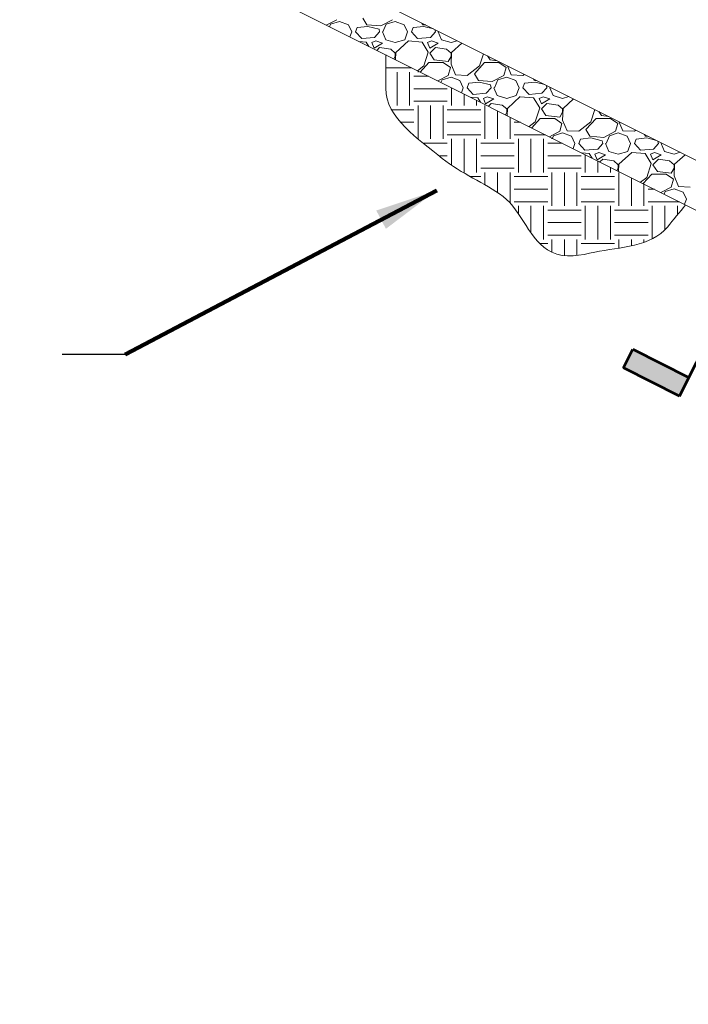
# Model space of a CAD drawing. Header units: inches. Extents: x -981 to -621, y 39 to 285.
# Tile 16 of 19: x -716 to -686, y 209 to 253. Entities that reach past the tile are written whole.
import ezdxf

# ---------------------------------------------------------------- set-up
doc = ezdxf.new("R2010")
doc.units = ezdxf.units.IN
doc.header["$MEASUREMENT"] = 0
for name, color, linetype, lineweight in [('C-Detl-Grph-Wt 0', 4, 'Continuous', 0), ('C-Fuel-Main', 4, 'Continuous', 53), ('G-ANNO-NOTE', 4, 'Continuous', 30), ('G-ANNO-PATT', 250, 'Continuous', 0)]:
    doc.layers.add(name, color=color, linetype=linetype, lineweight=lineweight)
doc.layers.add('G-ANNO-NPLT', color=2, linetype='Continuous', lineweight=0, plot=False)
doc.styles.add('Arial', font='arial.ttf')
doc.styles.add('Style-Arial', font='arial.ttf')
doc.dimstyles.new('USACE ARROW DIM SET', dxfattribs={"dimtxt": 1.5, "dimasz": 2.82, "dimexe": 0.75, "dimexo": 0.75, "dimgap": 0.75, "dimtad": 1, "dimdec": 3, "dimzin": 15, "dimdsep": 46, "dimtxsty": 'Style-Arial', "dimcen": 1.08, "dimclrd": 256, "dimclre": 256, "dimazin": 2, "dimtfac": 1, "dimtdec": 3, "dimtmove": 1, "dimatfit": 1, "dimfxl": 1, "dimtzin": 15, "dimlwd": -1, "dimarcsym": 0})

# ---------------------------------------------------------------- blocks, each defined once
blk = doc.blocks.new('*U77')
h = blk.add_hatch(color=256)
h.dxf.hatch_style = 1
h.paths.add_polyline_path([(-0.4738, 0.2383), (-0.356, -0.1177, -0.414214), (-0.1177, 0.356)])
h.paths.add_polyline_path([(0.1685, 0.335), (0.2383, 0.4738), (-0.1177, 0.356, -0.198912)])
h.paths.add_polyline_path([(-0.356, -0.1177), (-0.2383, -0.4738), (-0.1685, -0.335, -0.198912)])
at = {"true_color": 0xffffff}
h = blk.add_hatch(color=7, dxfattribs=at)
h.dxf.hatch_style = 1
edge = h.paths.add_edge_path()
edge.add_arc((0, 0), 0.4, 0, 360)
h = blk.add_hatch(color=256)
h.dxf.hatch_style = 1
h.paths.add_polyline_path([(-0.862, -1.192), (-0.6526, -1.2973), (-0.6877, -1.3671), (-0.8971, -1.2618)])
for p, q in [((-0.4738, 0.2383), (0.2383, 0.4738)), ((0.1685, 0.335), (0.2383, 0.4738)), ((-0.2383, -0.4738), (-0.4738, 0.2383)), ((-0.375, 0), (0.375, 0)), ((-0.1685, -0.335), (-0.2383, -0.4738)), ((-0.463, -0.9204), (-0.2383, -0.4738)), ((-0.6877, -1.3671), (-0.463, -0.9204)), ((-0.8971, -1.2618), (-0.862, -1.192)), ((-0.862, -1.192), (-0.6526, -1.2973)), ((-0.6877, -1.3671), (-0.8971, -1.2618)), ((-0.6526, -1.2973), (-0.6877, -1.3671))]:
    blk.add_line(p, q)
blk.add_circle((0, 0), 0.375)
at = {"style": 'Arial'}
for tag, p in [('DETAIL_001', (-0.1061, 0.0803)), ('2REFSHEET_001', (-0.2323, -0.2092))]:
    blk.add_attdef(tag, p, '', height=0.125, dxfattribs=at)

msp = doc.modelspace()

# ---------------------------------------------------------------- hatches: boundary and pattern name
at = {"layer": 'G-ANNO-PATT'}
h = msp.add_hatch(dxfattribs=at)
h.set_pattern_fill('EARTH', color=256, style=0, pattern_type=2)
h.set_pattern_definition([(0, (-690.7857, 245.241), (1.5, 1.5), [1.5, -1.5]), (0, (-690.7857, 245.8035), (1.5, 1.5), [1.5, -1.5]), (0, (-690.7857, 246.366), (1.5, 1.5), [1.5, -1.5]), (90, (-690.5982, 246.5535), (-1.5, 1.5), [1.5, -1.5]), (90, (-690.0357, 246.5535), (-1.5, 1.5), [1.5, -1.5]), (90, (-689.4732, 246.5535), (-1.5, 1.5), [1.5, -1.5])])
edge = h.paths.add_edge_path()
edge.add_line((-699.54308, 251.82475), (-699.54308, 250.33354))
edge.add_spline(control_points=[(-699.54308, 250.33354), (-699.54308, 248.98627), (-698.08187, 248.06768), (-697.00908, 247.18474), (-696.15561, 246.48231), (-695.11235, 246.10637), (-694.28369, 245.47841), (-693.42921, 244.83088), (-693.12363, 243.47581), (-692.10338, 242.98047), (-691.50822, 242.69152), (-690.7954, 242.84817), (-690.16923, 242.98047), (-689.05483, 243.21594), (-687.6423, 243.21776), (-686.91634, 244.1063)], knot_values=[0, 0, 0, 0, 0.25341589, 0.25341589, 0.25341589, 0.45502286, 0.45502286, 0.45502286, 0.66290918, 0.66290918, 0.66290918, 0.78417799, 0.78417799, 0.78417799, 1, 1, 1, 1], degree=3, periodic=0)
edge.add_line((-686.91634, 244.1063), (-686.10131, 245.10387))
edge.add_line((-686.10131, 245.10387), (-699.54308, 251.82475))

# ---------------------------------------------------------------- linework, layer by layer
at = {"layer": 'C-Detl-Grph-Wt 0'}
for p, q in [((-724.15736, 266.36691, -3.47441), (-655.53949, 232.05798, -3.47441)), ((-724.15736, 264.13189, -3.47441), (-655.53949, 229.82296, -3.47441))]:
    msp.add_line(p, q, dxfattribs=at)
at = {"layer": 'G-ANNO-NOTE'}
msp.add_line((-711.23063, 238.38944, 3.56299), (-714.05063, 238.38944, 3.56299), dxfattribs=at)
at = {"layer": 'G-ANNO-NPLT'}
msp.add_open_spline([(-699.54308, 251.82475, -3.47441), (-699.54308, 251.32768, -3.47441), (-699.54308, 250.83061, -3.47441), (-699.54308, 250.33354, -3.47441), (-699.54308, 248.98627, -3.47441), (-698.08187, 248.06768, -3.47441), (-697.00908, 247.18474, -3.47441), (-696.15561, 246.48231, -3.47441), (-695.11235, 246.10637, -3.47441), (-694.28369, 245.47841, -3.47441), (-693.42921, 244.83088, -3.47441), (-693.12363, 243.47581, -3.47441), (-692.10338, 242.98047, -3.47441), (-691.50822, 242.69152, -3.47441), (-690.7954, 242.84817, -3.47441), (-690.16923, 242.98047, -3.47441), (-689.05483, 243.21594, -3.47441), (-687.6423, 243.21776, -3.47441), (-686.91634, 244.1063, -3.47441), (-686.64467, 244.43882, -3.47441), (-686.37299, 244.77135, -3.47441), (-686.10131, 245.10387, -3.47441)], degree=3, knots=[0, 0, 0, 0, 0.07962207, 0.07962207, 0.07962207, 0.29543016, 0.29543016, 0.29543016, 0.46711797, 0.46711797, 0.46711797, 0.64415324, 0.64415324, 0.64415324, 0.74742534, 0.74742534, 0.74742534, 0.93121862, 0.93121862, 0.93121862, 1, 1, 1, 1], dxfattribs=at)
msp.add_3dface([(-620.8441, 285.13311, -3.51772), (-980.8441, 285.13311, -3.51772), (-980.8441, 39.13311, -3.51772), (-620.8441, 39.13311, -3.51772)], dxfattribs=at)
at = {"layer": 'G-ANNO-PATT'}
for p, q in [((-701.74334, 253.40127, -3.47441), (-702.20865, 253.15754, -3.47441)), ((-702.01805, 253.20142, -3.47441), (-701.61805, 253.32642, -3.47441)), ((-701.6181, 253.32642, -3.47441), (-701.2181, 253.17642, -3.47441)), ((-700.39302, 253.17638, -3.47441), (-700.56802, 253.47638, -3.47441)), ((-699.24335, 253.40126, -3.47441), (-699.76835, 253.12627, -3.47441)), ((-699.51805, 253.20142, -3.47441), (-699.11805, 253.32642, -3.47441)), ((-699.1181, 253.32642, -3.47441), (-698.7181, 253.17642, -3.47441)), ((-702.06718, 253.0868, -3.47441), (-702.01802, 253.20151, -3.47441)), ((-701.2177, 253.17618, -3.47441), (-701.0677, 252.85118, -3.47441)), ((-701.14819, 252.62731, -3.47441), (-701.06795, 252.85198, -3.47441)), ((-700.61829, 252.55181, -3.47441), (-700.89329, 252.85181, -3.47441)), ((-700.89299, 252.85145, -3.47441), (-700.81799, 253.05145, -3.47441)), ((-700.34304, 253.10138, -3.47441), (-700.81804, 253.05138, -3.47441)), ((-699.76795, 253.12636, -3.47441), (-700.39295, 253.17636, -3.47441)), ((-699.84301, 252.97636, -3.47441), (-700.34301, 253.10136, -3.47441)), ((-699.81813, 252.85142, -3.47441), (-699.84313, 252.97642, -3.47441)), ((-699.66802, 252.85151, -3.47441), (-699.51802, 253.20151, -3.47441)), ((-698.71769, 253.17618, -3.47441), (-698.56769, 252.85118, -3.47441)), ((-698.69295, 252.502, -3.47441), (-698.56795, 252.852, -3.47441)), ((-698.1183, 252.55182, -3.47441), (-698.3933, 252.85182, -3.47441)), ((-698.39299, 252.85145, -3.47441), (-698.31799, 253.05145, -3.47441)), ((-697.84304, 253.10138, -3.47441), (-698.31804, 253.05138, -3.47441)), ((-697.89302, 253.17638, -3.47441), (-697.94108, 253.25878, -3.47441)), ((-697.75402, 253.16525, -3.47441), (-697.89295, 253.17636, -3.47441)), ((-697.40949, 252.99298, -3.47441), (-697.84301, 253.10136, -3.47441)), ((-697.31814, 252.85142, -3.47441), (-697.33945, 252.95796, -3.47441)), ((-697.16802, 252.85152, -3.47441), (-697.1607, 252.86859, -3.47441)), ((-700.41809, 252.40141, -3.47441), (-700.75206, 252.42924, -3.47441)), ((-700.04307, 252.60137, -3.47441), (-700.61807, 252.55137, -3.47441)), ((-699.9931, 252.45137, -3.47441), (-700.1681, 252.37637, -3.47441)), ((-699.81798, 252.85122, -3.47441), (-700.04298, 252.60122, -3.47441)), ((-699.69308, 252.35136, -3.47441), (-699.99308, 252.45136, -3.47441)), ((-699.69302, 252.85122, -3.47441), (-699.54302, 252.50122, -3.47441)), ((-699.54306, 252.50133, -3.47441), (-699.11806, 252.37633, -3.47441)), ((-699.11806, 252.37639, -3.47441), (-698.69306, 252.50139, -3.47441)), ((-698.51773, 252.45164, -3.47441), (-699.09272, 251.92664, -3.47441)), ((-697.91809, 252.40141, -3.47441), (-698.51809, 252.45141, -3.47441)), ((-697.54307, 252.60137, -3.47441), (-698.11807, 252.55137, -3.47441)), ((-697.4931, 252.45137, -3.47441), (-697.6681, 252.37637, -3.47441)), ((-697.31798, 252.85122, -3.47441), (-697.54298, 252.60122, -3.47441)), ((-697.19308, 252.35136, -3.47441), (-697.49308, 252.45136, -3.47441)), ((-697.19301, 252.85122, -3.47441), (-697.04301, 252.50122, -3.47441)), ((-697.04306, 252.50133, -3.47441), (-696.61806, 252.37633, -3.47441)), ((-696.61806, 252.37639, -3.47441), (-696.33992, 252.4582, -3.47441)), ((-700.2961, 252.20126, -3.47441), (-700.41828, 252.40119, -3.47441)), ((-700.16813, 252.37638, -3.47441), (-700.06813, 252.12638, -3.47441)), ((-700.06808, 252.12641, -3.47441), (-699.69308, 252.35141, -3.47441)), ((-699.81808, 252.15135, -3.47441), (-699.94414, 252.02529, -3.47441)), ((-699.31797, 252.07635, -3.47441), (-699.81797, 252.15135, -3.47441)), ((-699.11827, 251.90147, -3.47441), (-699.31827, 252.07647, -3.47441)), ((-697.64328, 251.95119, -3.47441), (-697.91828, 252.40119, -3.47441)), ((-697.66814, 252.37638, -3.47441), (-697.56814, 252.12638, -3.47441)), ((-697.56809, 252.12641, -3.47441), (-697.19308, 252.35141, -3.47441)), ((-697.31808, 252.15135, -3.47441), (-697.56808, 251.90135, -3.47441)), ((-696.81797, 252.07635, -3.47441), (-697.31797, 252.15135, -3.47441)), ((-696.61827, 251.90147, -3.47441), (-696.81827, 252.07647, -3.47441)), ((-696.12709, 252.35178, -3.47441), (-696.59272, 251.92665, -3.47441)), ((-699.17869, 251.64256, -3.47441), (-699.11809, 251.75163, -3.47441)), ((-699.11806, 251.75138, -3.47441), (-699.11806, 251.90138, -3.47441)), ((-699.09293, 251.92666, -3.47441), (-699.10814, 251.60729, -3.47441)), ((-697.84291, 251.32689, -3.47441), (-697.64291, 251.95189, -3.47441)), ((-697.5681, 251.90138, -3.47441), (-697.3681, 251.60138, -3.47441)), ((-697.36806, 251.60138, -3.47441), (-696.74306, 251.52638, -3.47441)), ((-696.74309, 251.52664, -3.47441), (-696.61809, 251.75164, -3.47441)), ((-696.61806, 251.75138, -3.47441), (-696.61806, 251.90138, -3.47441)), ((-696.59293, 251.92667, -3.47441), (-696.61793, 251.40167, -3.47441)), ((-695.3429, 251.3269, -3.47441), (-695.16834, 251.87241, -3.47441)), ((-694.989, 251.78274, -3.47441), (-694.8681, 251.60138, -3.47441)), ((-694.86806, 251.60138, -3.47441), (-694.54995, 251.56321, -3.47441)), ((-698.11931, 251.11287, -3.47441), (-697.8431, 251.3263, -3.47441)), ((-697.99909, 251.05276, -3.47441), (-697.61798, 251.47622, -3.47441)), ((-697.61806, 251.47638, -3.47441), (-696.96806, 251.47638, -3.47441)), ((-696.9678, 251.47626, -3.47441), (-696.6428, 251.25126, -3.47441)), ((-696.64313, 251.25153, -3.47441), (-696.74313, 250.90153, -3.47441)), ((-696.61785, 251.40129, -3.47441), (-696.41785, 250.92629, -3.47441)), ((-695.89311, 250.9013, -3.47441), (-695.3431, 251.3263, -3.47441)), ((-695.56797, 250.97621, -3.47441), (-695.11798, 251.47621, -3.47441)), ((-695.11806, 251.47638, -3.47441), (-694.46806, 251.47638, -3.47441)), ((-694.4678, 251.47626, -3.47441), (-694.1428, 251.25126, -3.47441)), ((-694.14313, 251.25153, -3.47441), (-694.24313, 250.90153, -3.47441)), ((-694.08897, 251.33272, -3.47441), (-693.91784, 250.92629, -3.47441)), ((-696.74339, 250.90125, -3.47441), (-697.20865, 250.65754, -3.47441)), ((-697.06718, 250.5868, -3.47441), (-697.01802, 250.70152, -3.47441)), ((-697.01805, 250.70144, -3.47441), (-696.61805, 250.82644, -3.47441)), ((-696.6181, 250.82642, -3.47441), (-696.2181, 250.67642, -3.47441)), ((-696.41811, 250.9264, -3.47441), (-695.89311, 250.9014, -3.47441)), ((-696.21769, 250.67617, -3.47441), (-696.06769, 250.35117, -3.47441)), ((-695.39302, 250.67638, -3.47441), (-695.56802, 250.97638, -3.47441)), ((-694.76796, 250.62636, -3.47441), (-695.39296, 250.67636, -3.47441)), ((-694.2434, 250.90125, -3.47441), (-694.7684, 250.62625, -3.47441)), ((-694.66802, 250.35152, -3.47441), (-694.51802, 250.70152, -3.47441)), ((-694.51805, 250.70144, -3.47441), (-694.11805, 250.82644, -3.47441)), ((-694.1181, 250.82642, -3.47441), (-693.7181, 250.67642, -3.47441)), ((-693.91811, 250.9264, -3.47441), (-693.39311, 250.9014, -3.47441)), ((-693.71768, 250.67617, -3.47441), (-693.56768, 250.35117, -3.47441)), ((-693.39311, 250.9013, -3.47441), (-693.32751, 250.95199, -3.47441)), ((-692.89302, 250.67638, -3.47441), (-692.94108, 250.75878, -3.47441)), ((-692.75402, 250.66525, -3.47441), (-692.89296, 250.67636, -3.47441)), ((-696.1482, 250.12731, -3.47441), (-696.06794, 250.35202, -3.47441)), ((-695.6183, 250.05182, -3.47441), (-695.8933, 250.35182, -3.47441)), ((-695.89298, 250.35145, -3.47441), (-695.81798, 250.55145, -3.47441)), ((-695.34305, 250.60138, -3.47441), (-695.81805, 250.55138, -3.47441)), ((-694.84301, 250.47636, -3.47441), (-695.34301, 250.60136, -3.47441)), ((-694.81797, 250.35121, -3.47441), (-695.04297, 250.10121, -3.47441)), ((-694.81814, 250.35142, -3.47441), (-694.84314, 250.47642, -3.47441)), ((-694.69301, 250.35122, -3.47441), (-694.54301, 250.00122, -3.47441)), ((-693.69294, 250.00204, -3.47441), (-693.56794, 250.35204, -3.47441)), ((-693.1183, 250.05183, -3.47441), (-693.3933, 250.35183, -3.47441)), ((-693.39298, 250.35145, -3.47441), (-693.31798, 250.55145, -3.47441)), ((-692.84305, 250.60138, -3.47441), (-693.31805, 250.55138, -3.47441)), ((-692.40949, 250.49298, -3.47441), (-692.84301, 250.60136, -3.47441)), ((-692.31797, 250.35121, -3.47441), (-692.54297, 250.10121, -3.47441)), ((-692.31814, 250.35142, -3.47441), (-692.33945, 250.45796, -3.47441)), ((-692.19301, 250.35121, -3.47441), (-692.04301, 250.00121, -3.47441)), ((-692.16802, 250.35152, -3.47441), (-692.1607, 250.36859, -3.47441)), ((-695.41809, 249.90141, -3.47441), (-695.75205, 249.92924, -3.47441)), ((-695.04306, 250.10138, -3.47441), (-695.61806, 250.05138, -3.47441)), ((-695.29612, 249.70127, -3.47441), (-695.41829, 249.90118, -3.47441)), ((-695.16814, 249.87638, -3.47441), (-695.06814, 249.62638, -3.47441)), ((-694.9931, 249.95137, -3.47441), (-695.1681, 249.87637, -3.47441)), ((-695.06809, 249.62641, -3.47441), (-694.69309, 249.85141, -3.47441)), ((-694.69308, 249.85136, -3.47441), (-694.99307, 249.95136, -3.47441)), ((-694.54306, 250.00133, -3.47441), (-694.11806, 249.87633, -3.47441)), ((-694.11806, 249.8764, -3.47441), (-693.69306, 250.0014, -3.47441)), ((-693.5177, 249.95167, -3.47441), (-694.0927, 249.42667, -3.47441)), ((-692.91809, 249.90141, -3.47441), (-693.51809, 249.95141, -3.47441)), ((-692.54306, 250.10138, -3.47441), (-693.11806, 250.05138, -3.47441)), ((-692.64329, 249.45118, -3.47441), (-692.91829, 249.90118, -3.47441)), ((-692.66814, 249.87638, -3.47441), (-692.56814, 249.62638, -3.47441)), ((-692.4931, 249.95137, -3.47441), (-692.6681, 249.87637, -3.47441)), ((-692.56809, 249.62641, -3.47441), (-692.19309, 249.85141, -3.47441)), ((-692.19308, 249.85136, -3.47441), (-692.49308, 249.95136, -3.47441)), ((-692.04306, 250.00133, -3.47441), (-691.61806, 249.87633, -3.47441)), ((-691.61806, 249.8764, -3.47441), (-691.33993, 249.9582, -3.47441)), ((-691.12709, 249.85178, -3.47441), (-691.59269, 249.42667, -3.47441)), ((-694.81808, 249.65135, -3.47441), (-694.94414, 249.52529, -3.47441)), ((-694.31798, 249.57635, -3.47441), (-694.81797, 249.65135, -3.47441)), ((-694.11827, 249.40147, -3.47441), (-694.31827, 249.57647, -3.47441)), ((-694.11806, 249.25138, -3.47441), (-694.11806, 249.40138, -3.47441)), ((-694.09293, 249.42668, -3.47441), (-694.10814, 249.10728, -3.47441)), ((-692.8429, 248.82692, -3.47441), (-692.6429, 249.45192, -3.47441)), ((-692.5681, 249.40138, -3.47441), (-692.3681, 249.10138, -3.47441)), ((-692.31808, 249.65135, -3.47441), (-692.56808, 249.40135, -3.47441)), ((-691.81797, 249.57635, -3.47441), (-692.31797, 249.65135, -3.47441)), ((-691.61828, 249.40147, -3.47441), (-691.81828, 249.57647, -3.47441)), ((-691.61806, 249.25138, -3.47441), (-691.61806, 249.40138, -3.47441)), ((-691.59292, 249.42668, -3.47441), (-691.61792, 248.90168, -3.47441)), ((-690.34289, 248.82693, -3.47441), (-690.16834, 249.37241, -3.47441)), ((-694.1787, 249.14256, -3.47441), (-694.11809, 249.25165, -3.47441)), ((-692.99908, 248.55275, -3.47441), (-692.61797, 248.9762, -3.47441)), ((-692.61806, 248.97638, -3.47441), (-691.96806, 248.97638, -3.47441)), ((-692.36806, 249.10138, -3.47441), (-691.74306, 249.02638, -3.47441)), ((-691.9678, 248.97626, -3.47441), (-691.6428, 248.75126, -3.47441)), ((-691.74309, 249.02666, -3.47441), (-691.61809, 249.25166, -3.47441)), ((-691.61784, 248.90129, -3.47441), (-691.41784, 248.42629, -3.47441)), ((-690.56797, 248.4762, -3.47441), (-690.11797, 248.9762, -3.47441)), ((-690.11806, 248.97638, -3.47441), (-689.46806, 248.97638, -3.47441)), ((-689.989, 249.28274, -3.47441), (-689.8681, 249.10138, -3.47441)), ((-689.86806, 249.10138, -3.47441), (-689.54995, 249.06321, -3.47441)), ((-689.46779, 248.97626, -3.47441), (-689.14279, 248.75126, -3.47441)), ((-693.11931, 248.61287, -3.47441), (-692.84311, 248.8263, -3.47441)), ((-691.64313, 248.75154, -3.47441), (-691.74313, 248.40154, -3.47441)), ((-690.89311, 248.40129, -3.47441), (-690.34311, 248.82629, -3.47441)), ((-690.39301, 248.17638, -3.47441), (-690.56801, 248.47638, -3.47441)), ((-689.14314, 248.75154, -3.47441), (-689.24314, 248.40154, -3.47441)), ((-689.08896, 248.83272, -3.47441), (-688.91784, 248.42629, -3.47441)), ((-688.39311, 248.40129, -3.47441), (-688.3275, 248.45199, -3.47441)), ((-691.74343, 248.40124, -3.47441), (-692.20866, 248.15754, -3.47441)), ((-692.06718, 248.08681, -3.47441), (-692.01802, 248.20153, -3.47441)), ((-692.01805, 248.20145, -3.47441), (-691.61805, 248.32645, -3.47441)), ((-691.6181, 248.32642, -3.47441), (-691.2181, 248.17642, -3.47441)), ((-691.41811, 248.4264, -3.47441), (-690.89311, 248.4014, -3.47441)), ((-691.21768, 248.17617, -3.47441), (-691.06768, 247.85117, -3.47441)), ((-690.89298, 247.85146, -3.47441), (-690.81798, 248.05146, -3.47441)), ((-690.34305, 248.10138, -3.47441), (-690.81805, 248.05138, -3.47441)), ((-689.76797, 248.12636, -3.47441), (-690.39297, 248.17636, -3.47441)), ((-689.84301, 247.97636, -3.47441), (-690.34301, 248.10136, -3.47441)), ((-689.24344, 248.40123, -3.47441), (-689.76844, 248.12623, -3.47441)), ((-689.66802, 247.85153, -3.47441), (-689.51802, 248.20153, -3.47441)), ((-689.51805, 248.20145, -3.47441), (-689.11805, 248.32645, -3.47441)), ((-689.1181, 248.32642, -3.47441), (-688.7181, 248.17642, -3.47441)), ((-688.91811, 248.4264, -3.47441), (-688.39311, 248.4014, -3.47441)), ((-688.71767, 248.17616, -3.47441), (-688.56767, 247.85116, -3.47441)), ((-688.39298, 247.85146, -3.47441), (-688.31798, 248.05146, -3.47441)), ((-687.84305, 248.10138, -3.47441), (-688.31805, 248.05138, -3.47441)), ((-687.89301, 248.17638, -3.47441), (-687.94108, 248.25878, -3.47441)), ((-687.75403, 248.16525, -3.47441), (-687.89297, 248.17636, -3.47441)), ((-687.40949, 247.99298, -3.47441), (-687.84301, 248.10136, -3.47441)), ((-691.1482, 247.62732, -3.47441), (-691.06794, 247.85206, -3.47441)), ((-690.6183, 247.55183, -3.47441), (-690.8933, 247.85183, -3.47441)), ((-690.04306, 247.60138, -3.47441), (-690.61806, 247.55138, -3.47441)), ((-689.81797, 247.8512, -3.47441), (-690.04297, 247.6012, -3.47441)), ((-689.81814, 247.85142, -3.47441), (-689.84314, 247.97642, -3.47441)), ((-689.69301, 247.85121, -3.47441), (-689.54301, 247.50121, -3.47441)), ((-688.69294, 247.50207, -3.47441), (-688.56794, 247.85207, -3.47441)), ((-688.11831, 247.55184, -3.47441), (-688.39331, 247.85184, -3.47441)), ((-687.54306, 247.60138, -3.47441), (-688.11806, 247.55138, -3.47441)), ((-687.31796, 247.85119, -3.47441), (-687.54296, 247.60119, -3.47441)), ((-687.31814, 247.85142, -3.47441), (-687.33945, 247.95796, -3.47441)), ((-687.19301, 247.85121, -3.47441), (-687.04301, 247.50121, -3.47441)), ((-687.16801, 247.85153, -3.47441), (-687.16071, 247.86859, -3.47441)), ((-690.41809, 247.40141, -3.47441), (-690.75204, 247.42924, -3.47441)), ((-690.29613, 247.20128, -3.47441), (-690.41829, 247.40118, -3.47441)), ((-690.16814, 247.37638, -3.47441), (-690.06814, 247.12638, -3.47441)), ((-689.99311, 247.45136, -3.47441), (-690.16811, 247.37636, -3.47441)), ((-690.06809, 247.12642, -3.47441), (-689.69309, 247.35142, -3.47441)), ((-689.69308, 247.35136, -3.47441), (-689.99307, 247.45136, -3.47441)), ((-689.81808, 247.15135, -3.47441), (-689.94414, 247.02529, -3.47441)), ((-689.31798, 247.07636, -3.47441), (-689.81798, 247.15136, -3.47441)), ((-689.54306, 247.50133, -3.47441), (-689.11806, 247.37633, -3.47441)), ((-689.11806, 247.3764, -3.47441), (-688.69306, 247.5014, -3.47441)), ((-688.51767, 247.45169, -3.47441), (-689.09267, 246.92669, -3.47441)), ((-687.91809, 247.40141, -3.47441), (-688.51809, 247.45141, -3.47441)), ((-687.6433, 246.95118, -3.47441), (-687.9183, 247.40117, -3.47441)), ((-687.66814, 247.37638, -3.47441), (-687.56814, 247.12638, -3.47441)), ((-687.49311, 247.45136, -3.47441), (-687.66811, 247.37636, -3.47441)), ((-687.56809, 247.12642, -3.47441), (-687.19309, 247.35142, -3.47441)), ((-687.31808, 247.15135, -3.47441), (-687.56808, 246.90135, -3.47441)), ((-687.19308, 247.35136, -3.47441), (-687.49308, 247.45136, -3.47441)), ((-686.81798, 247.07635, -3.47441), (-687.31798, 247.15135, -3.47441)), ((-687.04306, 247.50133, -3.47441), (-686.61806, 247.37633, -3.47441)), ((-686.61806, 247.3764, -3.47441), (-686.33994, 247.4582, -3.47441)), ((-686.12709, 247.35178, -3.47441), (-686.59266, 246.9267, -3.47441)), ((-689.11828, 246.90147, -3.47441), (-689.31828, 247.07647, -3.47441)), ((-689.17871, 246.64257, -3.47441), (-689.11809, 246.75167, -3.47441)), ((-689.11806, 246.75138, -3.47441), (-689.11806, 246.90138, -3.47441)), ((-689.09292, 246.92669, -3.47441), (-689.10813, 246.60728, -3.47441)), ((-687.84289, 246.32695, -3.47441), (-687.64289, 246.95195, -3.47441)), ((-687.5681, 246.90138, -3.47441), (-687.3681, 246.60138, -3.47441)), ((-686.61828, 246.90148, -3.47441), (-686.81828, 247.07647, -3.47441)), ((-686.74309, 246.52668, -3.47441), (-686.61809, 246.75168, -3.47441)), ((-686.61806, 246.75138, -3.47441), (-686.61806, 246.90138, -3.47441)), ((-686.59292, 246.9267, -3.47441), (-686.61792, 246.4017, -3.47441)), ((-688.11931, 246.11287, -3.47441), (-687.84311, 246.32629, -3.47441)), ((-687.99907, 246.05275, -3.47441), (-687.61796, 246.47619, -3.47441)), ((-687.61806, 246.47638, -3.47441), (-686.96806, 246.47638, -3.47441)), ((-687.36806, 246.60138, -3.47441), (-686.74306, 246.52638, -3.47441)), ((-686.96779, 246.47626, -3.47441), (-686.64279, 246.25126, -3.47441)), ((-686.64314, 246.25155, -3.47441), (-686.74314, 245.90155, -3.47441)), ((-686.61783, 246.40129, -3.47441), (-686.41783, 245.92629, -3.47441)), ((-686.74347, 245.90122, -3.47441), (-687.20867, 245.65755, -3.47441)), ((-687.01805, 245.70146, -3.47441), (-686.61805, 245.82646, -3.47441)), ((-686.6181, 245.82642, -3.47441), (-686.2181, 245.67642, -3.47441)), ((-686.4181, 245.9264, -3.47441), (-685.8931, 245.9014, -3.47441)), ((-687.06718, 245.58681, -3.47441), (-687.01801, 245.70153, -3.47441)), ((-686.21766, 245.67616, -3.47441), (-686.06766, 245.35116, -3.47441)), ((-686.14821, 245.12732, -3.47441), (-686.06793, 245.3521, -3.47441))]:
    msp.add_line(p, q, dxfattribs=at)

# ---------------------------------------------------------------- block references
at = {"layer": 'C-Fuel-Main'}
ref = msp.add_blockref('*U77', (-678.12132, 252.93501), dxfattribs=dict(at, xscale=12.00000000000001, yscale=12.00000000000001, zscale=12.00000000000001))
ref.add_attrib('DETAIL_001', 'B8', (-679.43356, 253.89809), dxfattribs={"layer": '0', "height": 1.5, "style": 'Arial'})
ref.add_attrib('2REFSHEET_001', 'CD.03', (-681.09574, 250.42432), dxfattribs={"layer": '0', "height": 1.5, "style": 'Arial'})

# ---------------------------------------------------------------- leaders
at = {"layer": 'G-ANNO-NOTE'}
msp.add_leader([(-697.25718, 245.75343, 3.56299), (-711.23063, 238.38944, 3.56299)], dimstyle='USACE ARROW DIM SET', override={"dimclrd": 0, "dimlwd": 65534}, dxfattribs=at)

doc.saveas('drawing.dxf')
